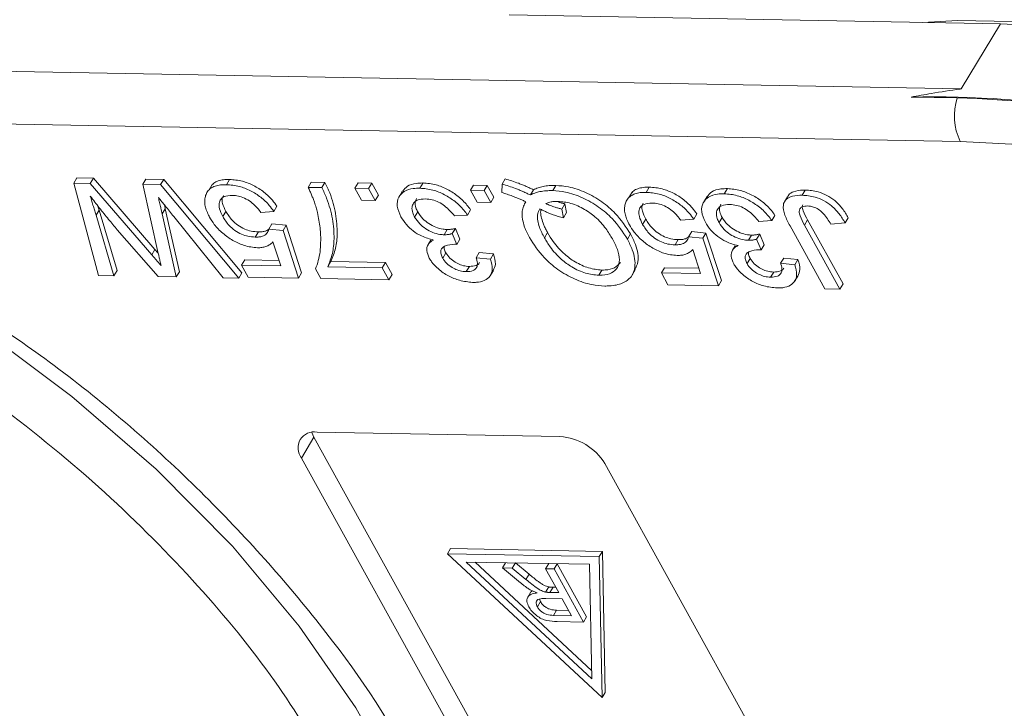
# Model space of a CAD drawing. Header units: millimetres. Extents: x 8853 to 11418, y 45 to 1005.
# Tile 96 of 256: x 9696 to 9719, y 691 to 707. Entities that reach past the tile are written whole.
import ezdxf

# ---------------------------------------------------------------- set-up
doc = ezdxf.new("R2010")
doc.units = ezdxf.units.MM

msp = doc.modelspace()

# ---------------------------------------------------------------- linework, layer by layer
at = {"color": 7, "linetype": 'Continuous', "lineweight": 15}
for p, q in [((9718.454, 706.763), (9707.038, 706.972)), ((9718.454, 706.763), (9717.544, 705.252)), ((9717.544, 705.252), (9689.462, 705.767)), ((9717.45, 705.042), (9716.38, 705.062)), ((9688.651, 704.56), (9717.521, 704.03)), ((9696.993, 703.185), (9696.92, 703.064)), ((9696.993, 703.185), (9697.376, 703.178)), ((9697.376, 703.178), (9697.303, 703.057)), ((9697.376, 703.178), (9698.805, 701.517)), ((9697.493, 700.915), (9696.92, 703.064)), ((9696.92, 703.064), (9697.303, 703.057)), ((9697.303, 703.057), (9698.732, 701.396)), ((9698.525, 703.034), (9698.597, 703.155)), ((9698.884, 701.428), (9698.525, 703.034)), ((9698.525, 703.034), (9698.937, 703.027)), ((9698.597, 703.155), (9699.009, 703.148)), ((9699.009, 703.148), (9698.937, 703.027)), ((9698.937, 703.027), (9700.753, 700.855)), ((9699.009, 703.148), (9700.826, 700.976)), ((9700.137, 703.029), (9700.064, 702.908)), ((9700.465, 703.026), (9700.538, 703.147)), ((9702.44, 703.085), (9702.367, 702.964)), ((9702.367, 702.964), (9702.684, 702.958)), ((9702.44, 703.085), (9702.757, 703.079)), ((9702.757, 703.079), (9702.684, 702.958)), ((9703.455, 702.944), (9703.528, 703.065)), ((9703.528, 703.065), (9703.845, 703.059)), ((9703.845, 703.059), (9703.772, 702.938)), ((9703.845, 703.059), (9703.998, 702.782)), ((9704.963, 702.944), (9705.036, 703.065)), ((9706.138, 702.895), (9706.211, 703.016)), ((9706.211, 703.016), (9706.527, 703.01)), ((9706.527, 703.01), (9706.455, 702.889)), ((9706.527, 703.01), (9706.681, 702.733)), ((9706.868, 702.842), (9706.873, 703.038)), ((9706.946, 703.159), (9706.873, 703.038)), ((9708.122, 703.008), (9708.05, 702.887)), ((9710.222, 702.847), (9710.295, 702.968)), ((9703.455, 702.944), (9703.772, 702.938)), ((9703.609, 702.667), (9703.455, 702.944)), ((9703.772, 702.938), (9703.925, 702.661)), ((9703.998, 702.782), (9703.925, 702.661)), ((9704.562, 702.88), (9704.489, 702.759)), ((9706.138, 702.895), (9706.455, 702.889)), ((9706.291, 702.618), (9706.138, 702.895)), ((9706.455, 702.889), (9706.608, 702.612)), ((9706.681, 702.733), (9706.608, 702.612)), ((9707.604, 702.908), (9707.531, 702.787)), ((9709.894, 702.85), (9709.821, 702.729)), ((9711.636, 702.75), (9711.564, 702.629)), ((9712.037, 702.814), (9712.11, 702.935)), ((9713.506, 702.746), (9713.434, 702.626)), ((9713.845, 702.781), (9713.918, 702.902)), ((9697.481, 702.529), (9697.509, 702.435)), ((9701.642, 702.524), (9701.569, 702.403)), ((9703.925, 702.661), (9703.609, 702.667)), ((9706.608, 702.612), (9706.291, 702.618)), ((9707.426, 702.629), (9707.397, 702.581)), ((9708.261, 702.46), (9708.334, 702.581)), ((9708.373, 702.376), (9708.334, 702.581)), ((9697.509, 702.435), (9697.436, 702.314)), ((9697.436, 702.314), (9697.853, 700.908)), ((9697.509, 702.435), (9697.926, 701.029)), ((9699.045, 702.468), (9698.972, 702.347)), ((9698.972, 702.347), (9699.3, 700.881)), ((9699.045, 702.468), (9699.373, 701.002)), ((9700.394, 700.861), (9699.241, 702.289)), ((9700.455, 702.404), (9700.382, 702.283)), ((9701.569, 702.403), (9701.268, 702.381)), ((9704.914, 702.394), (9704.841, 702.273)), ((9706.068, 702.32), (9705.767, 702.298)), ((9706.141, 702.441), (9706.068, 702.32)), ((9708.301, 702.255), (9708.261, 702.46)), ((9708.301, 702.255), (9708.373, 702.376)), ((9711.399, 702.345), (9711.326, 702.224)), ((9711.988, 702.264), (9711.915, 702.143)), ((9713.215, 702.311), (9713.142, 702.19)), ((9701.524, 702.114), (9701.451, 701.994)), ((9701.524, 702.114), (9701.856, 702.081)), ((9701.856, 702.081), (9701.783, 701.96)), ((9701.856, 702.081), (9702.215, 700.978)), ((9710.212, 702.225), (9710.139, 702.104)), ((9711.326, 702.224), (9711.025, 702.202)), ((9713.142, 702.19), (9712.841, 702.169)), ((9714.376, 700.605), (9713.565, 702.071)), ((9713.975, 702.205), (9713.902, 702.084)), ((9713.902, 702.084), (9714.724, 700.598)), ((9713.975, 702.205), (9714.797, 700.719)), ((9714.843, 702.138), (9714.514, 702.11)), ((9714.916, 702.259), (9714.843, 702.138)), ((9698.881, 700.889), (9697.93, 701.978)), ((9701.209, 701.928), (9701.136, 701.807)), ((9701.451, 701.994), (9701.783, 701.96)), ((9701.783, 701.96), (9702.142, 700.857)), ((9705.599, 701.983), (9705.526, 701.862)), ((9705.788, 702.009), (9705.715, 701.888)), ((9705.715, 701.888), (9705.82, 701.639)), ((9705.788, 702.009), (9705.893, 701.76)), ((9707.856, 701.792), (9707.929, 701.913)), ((9709.858, 701.88), (9709.785, 701.759)), ((9711.281, 701.935), (9711.208, 701.815)), ((9711.208, 701.815), (9711.54, 701.781)), ((9711.281, 701.935), (9711.612, 701.902)), ((9711.612, 701.902), (9711.54, 701.781)), ((9711.612, 701.902), (9711.972, 700.799)), ((9712.673, 701.853), (9712.601, 701.733)), ((9712.862, 701.879), (9712.789, 701.758)), ((9712.862, 701.879), (9712.967, 701.63)), ((9701.731, 701.138), (9701.547, 701.696)), ((9705.153, 701.628), (9705.144, 701.612)), ((9705.217, 701.733), (9705.158, 701.635)), ((9705.893, 701.76), (9705.82, 701.639)), ((9710.966, 701.749), (9710.893, 701.628)), ((9711.54, 701.781), (9711.899, 700.678)), ((9712.291, 701.603), (9712.232, 701.505)), ((9712.789, 701.758), (9712.894, 701.509)), ((9712.967, 701.63), (9712.894, 701.509)), ((9698.805, 701.517), (9698.732, 701.396)), ((9705.566, 701.441), (9705.493, 701.32)), ((9706.344, 701.45), (9706.271, 701.329)), ((9706.344, 701.45), (9706.676, 701.417)), ((9706.676, 701.417), (9706.603, 701.296)), ((9711.487, 700.959), (9711.304, 701.517)), ((9712.228, 701.498), (9712.218, 701.482)), ((9700.891, 701.276), (9700.818, 701.155)), ((9700.971, 700.878), (9700.818, 701.155)), ((9700.818, 701.155), (9701.731, 701.138)), ((9700.891, 701.276), (9701.69, 701.261)), ((9702.824, 701.118), (9702.897, 701.239)), ((9702.824, 701.118), (9704.09, 701.095)), ((9702.897, 701.239), (9704.163, 701.216)), ((9704.163, 701.216), (9704.09, 701.095)), ((9704.163, 701.216), (9704.316, 700.939)), ((9706.113, 701.125), (9706.04, 701.005)), ((9706.271, 701.329), (9706.603, 701.296)), ((9712.64, 701.312), (9712.567, 701.191)), ((9713.418, 701.32), (9713.346, 701.2)), ((9713.346, 701.2), (9713.677, 701.166)), ((9713.418, 701.32), (9713.75, 701.287)), ((9713.75, 701.287), (9713.677, 701.166)), ((9697.853, 700.908), (9697.493, 700.915)), ((9697.926, 701.029), (9697.853, 700.908)), ((9699.3, 700.881), (9698.881, 700.889)), ((9699.373, 701.002), (9699.3, 700.881)), ((9700.826, 700.976), (9700.753, 700.855)), ((9702.215, 700.978), (9702.142, 700.857)), ((9702.661, 700.847), (9702.537, 701.071)), ((9704.09, 701.095), (9704.243, 700.818)), ((9704.316, 700.939), (9704.243, 700.818)), ((9706.598, 700.911), (9706.671, 701.031)), ((9709.119, 700.921), (9709.191, 701.042)), ((9709.895, 700.922), (9709.967, 701.043)), ((9710.648, 701.097), (9710.575, 700.976)), ((9710.728, 700.699), (9710.575, 700.976)), ((9710.575, 700.976), (9711.487, 700.959)), ((9710.648, 701.097), (9711.447, 701.082)), ((9713.187, 700.996), (9713.114, 700.875)), ((9713.672, 700.781), (9713.745, 700.902)), ((9700.753, 700.855), (9700.394, 700.861)), ((9702.142, 700.857), (9700.971, 700.878)), ((9704.243, 700.818), (9702.661, 700.847)), ((9711.899, 700.678), (9710.728, 700.699)), ((9711.972, 700.799), (9711.899, 700.678)), ((9714.797, 700.719), (9714.724, 700.598)), ((9714.724, 700.598), (9714.376, 700.605)), ((9702.451, 697.269), (9702.502, 697.156)), ((9702.574, 697.277), (9708.217, 697.173)), ((9702.211, 696.673), (9702.502, 697.156)), ((9702.502, 697.156), (9710.355, 682.957)), ((9710.064, 682.473), (9702.211, 696.673)), ((9709.264, 696.543), (9717.117, 682.344)), ((9705.678, 694.569), (9705.605, 694.448)), ((9709.205, 694.504), (9705.678, 694.569)), ((9709.205, 694.504), (9709.132, 694.383)), ((9709.272, 691.226), (9709.205, 694.504)), ((9709.132, 694.383), (9705.605, 694.448)), ((9705.605, 694.448), (9709.199, 691.106)), ((9706.04, 694.256), (9708.902, 694.204)), ((9708.957, 691.544), (9706.04, 694.256)), ((9708.953, 691.736), (9706.247, 694.253)), ((9709.199, 691.106), (9709.132, 694.383)), ((9706.881, 694.119), (9706.954, 694.24)), ((9707.301, 693.774), (9706.881, 694.119)), ((9706.881, 694.119), (9707.109, 694.115)), ((9707.109, 694.115), (9707.182, 694.235)), ((9707.109, 694.115), (9707.429, 693.851)), ((9707.502, 693.972), (9707.182, 694.235)), ((9707.883, 694.1), (9707.956, 694.221)), ((9707.883, 694.1), (9708.189, 693.546)), ((9708.082, 694.097), (9707.883, 694.1)), ((9708.155, 694.218), (9707.956, 694.221)), ((9708.082, 694.097), (9708.155, 694.218)), ((9708.082, 694.097), (9708.765, 692.862)), ((9708.838, 692.983), (9708.155, 694.218)), ((9708.902, 694.204), (9708.957, 691.544)), ((9707.429, 693.851), (9707.502, 693.972)), ((9707.545, 693.564), (9707.473, 693.443)), ((9707.572, 693.587), (9707.547, 693.563)), ((9707.885, 693.558), (9707.957, 693.678)), ((9707.986, 693.55), (9708.059, 693.671)), ((9708.121, 693.67), (9708.059, 693.671)), ((9707.693, 693.215), (9707.765, 693.336)), ((9707.765, 693.336), (9707.745, 693.397)), ((9707.89, 693.411), (9708.268, 693.404)), ((9707.986, 693.55), (9708.189, 693.546)), ((9708.268, 693.404), (9708.487, 693.008)), ((9708.067, 693.016), (9708.139, 693.137)), ((9708.419, 693.132), (9708.139, 693.137)), ((9708.487, 693.008), (9708.067, 693.016)), ((9708.765, 692.862), (9708.838, 692.983)), ((9708.765, 692.862), (9708.153, 692.873)), ((9709.199, 691.106), (9709.272, 691.226))]:
    msp.add_line(p, q, dxfattribs=at)
at = {"color": 7, "linetype": 'Continuous', "lineweight": 15, "flags": 128}
for points in [[(9716.653, 706.796), (9717.458, 706.842), (9719.591, 706.803)], [(9685.36, 704.344), (9687.777, 703.464), (9690.174, 702.382), (9692.513, 701.116), (9694.759, 699.683), (9696.877, 698.107), (9698.837, 696.411), (9700.606, 694.622), (9702.16, 692.765), (9703.473, 690.87), (9704.526, 688.965), (9705.304, 687.08), (9705.793, 685.243), (9705.987, 683.482), (9705.883, 681.824), (9705.483, 680.294), (9704.904, 679.097)]]:
    msp.add_lwpolyline(points, dxfattribs=at)
at = {"color": 7, "linetype": 'Continuous', "lineweight": 15}
for centre, radius, start, end in [((9717.375, 678.632), 28.151, 67.5371, 87.804), ((9716.834, 679.671), 25.395, 71.4087, 91.0234), ((9718.737, 704.624), 1.353, 162.0005, 206.0242), ((9716.655, 678.847), 26.208, 71.9714, 88.2611), ((9702.507, 696.906), 0.377, 79.7431, 218.1605), ((9708.132, 695.848), 1.328, 31.5519, 86.3409)]:
    msp.add_arc(centre, radius, start, end, dxfattribs=at)
for points, knots in [([(9717.544, 705.252), (9717.536, 705.251), (9717.301, 705.218), (9716.911, 705.158), (9716.535, 705.09), (9716.38, 705.062)], [0, 0, 0, 0, 0.0204398, 0.5957565, 1, 1, 1, 1]), ([(9684.045, 703.476), (9684.965, 703.187), (9686.838, 702.6), (9689.683, 701.33), (9692.506, 699.773), (9695.205, 697.941), (9697.679, 695.904), (9699.831, 693.74), (9701.638, 691.531), (9702.527, 690.052), (9702.964, 689.326)], [0, 0, 0, 0, 0.1198431, 0.2439998, 0.3712085, 0.5, 0.6287915, 0.7560002, 0.8801569, 1, 1, 1, 1]), ([(9700.465, 703.026), (9700.419, 703.026), (9700.325, 703.024), (9700.202, 702.997), (9700.1, 702.945), (9700.037, 702.884), (9700.002, 702.824), (9699.99, 702.792), (9699.984, 702.775)], [0, 0, 0, 0, 0.195914, 0.39631, 0.592972, 0.797743, 0.898464, 1, 1, 1, 1]), ([(9700.141, 703.026), (9700.151, 703.038), (9700.185, 703.075), (9700.272, 703.116), (9700.374, 703.139), (9700.466, 703.147), (9700.514, 703.147), (9700.538, 703.147)], [0, 0, 0, 0, 0.1334229, 0.4162714, 0.7105506, 0.8547991, 1, 1, 1, 1]), ([(9700.465, 703.026), (9700.564, 703.018), (9700.744, 703.004), (9701.028, 702.893), (9701.273, 702.738), (9701.454, 702.565), (9701.536, 702.45), (9701.569, 702.403)], [0, 0, 0, 0, 0.248379, 0.451028, 0.653732, 0.857674, 1, 1, 1, 1]), ([(9700.538, 703.147), (9700.637, 703.139), (9700.817, 703.125), (9701.101, 703.014), (9701.345, 702.859), (9701.527, 702.686), (9701.609, 702.571), (9701.642, 702.524)], [0, 0, 0, 0, 0.248379, 0.451028, 0.653732, 0.857674, 1, 1, 1, 1]), ([(9702.583, 702.379), (9702.573, 702.418), (9702.553, 702.497), (9702.517, 702.606), (9702.481, 702.704), (9702.446, 702.79), (9702.408, 702.877), (9702.381, 702.935), (9702.367, 702.964)], [0, 0, 0, 0, 0.207128, 0.414579, 0.560657, 0.706858, 0.853397, 1, 1, 1, 1]), ([(9702.684, 702.958), (9702.723, 702.876), (9702.839, 702.629), (9702.944, 702.224), (9702.98, 701.796), (9702.942, 701.422), (9702.864, 701.22), (9702.824, 701.118)], [0, 0, 0, 0, 0.12089, 0.363049, 0.611426, 0.804202, 1, 1, 1, 1]), ([(9702.757, 703.079), (9702.795, 702.997), (9702.912, 702.75), (9703.017, 702.345), (9703.053, 701.917), (9703.015, 701.543), (9702.936, 701.341), (9702.897, 701.239)], [0, 0, 0, 0, 0.1208896, 0.3630487, 0.6114263, 0.8042019, 1, 1, 1, 1]), ([(9704.567, 702.876), (9704.598, 702.917), (9704.667, 703.007), (9704.845, 703.061), (9704.983, 703.064), (9705.036, 703.065)], [0, 0, 0, 0, 0.333604, 0.74663, 1, 1, 1, 1]), ([(9705.036, 703.065), (9705.135, 703.056), (9705.319, 703.041), (9705.61, 702.922), (9705.862, 702.758), (9706.037, 702.587), (9706.114, 702.479), (9706.141, 702.441)], [0, 0, 0, 0, 0.2495954, 0.4606301, 0.6714689, 0.8868588, 1, 1, 1, 1]), ([(9706.873, 703.038), (9706.925, 703.023), (9707.029, 702.993), (9707.163, 702.946), (9707.273, 702.903), (9707.359, 702.866), (9707.445, 702.827), (9707.503, 702.8), (9707.531, 702.787)], [0, 0, 0, 0, 0.237022, 0.475091, 0.605871, 0.736859, 0.868386, 1, 1, 1, 1]), ([(9706.946, 703.159), (9706.997, 703.144), (9707.102, 703.114), (9707.235, 703.067), (9707.346, 703.023), (9707.432, 702.987), (9707.518, 702.948), (9707.575, 702.921), (9707.604, 702.908)], [0, 0, 0, 0, 0.237022, 0.475091, 0.605871, 0.736859, 0.868386, 1, 1, 1, 1]), ([(9707.604, 702.908), (9707.638, 702.924), (9707.706, 702.956), (9707.807, 702.982), (9707.896, 702.997), (9707.968, 703.004), (9708.044, 703.008), (9708.096, 703.008), (9708.122, 703.008)], [0, 0, 0, 0, 0.236029, 0.474761, 0.60501, 0.7357, 0.867655, 1, 1, 1, 1]), ([(9708.122, 703.008), (9708.22, 703.001), (9708.44, 702.985), (9708.817, 702.857), (9709.196, 702.639), (9709.581, 702.307), (9709.753, 702.043), (9709.858, 701.88)], [0, 0, 0, 0, 0.150098, 0.337156, 0.525352, 0.708308, 1, 1, 1, 1]), ([(9709.898, 702.847), (9709.908, 702.859), (9709.942, 702.896), (9710.028, 702.937), (9710.131, 702.96), (9710.223, 702.968), (9710.271, 702.968), (9710.295, 702.968)], [0, 0, 0, 0, 0.1334229, 0.4162714, 0.7105506, 0.8547991, 1, 1, 1, 1]), ([(9710.295, 702.968), (9710.394, 702.96), (9710.574, 702.946), (9710.858, 702.835), (9711.102, 702.68), (9711.284, 702.507), (9711.365, 702.392), (9711.399, 702.345)], [0, 0, 0, 0, 0.248379, 0.451028, 0.653732, 0.857674, 1, 1, 1, 1]), ([(9697.93, 701.978), (9697.862, 702.058), (9697.758, 702.183), (9697.62, 702.353), (9697.513, 702.488), (9697.407, 702.622), (9697.339, 702.713), (9697.304, 702.758)], [0, 0, 0, 0, 0.310606, 0.482888, 0.655191, 0.82758, 1, 1, 1, 1]), ([(9697.304, 702.758), (9697.316, 702.718), (9697.34, 702.638), (9697.373, 702.524), (9697.406, 702.416), (9697.426, 702.348), (9697.436, 702.314)], [0, 0, 0, 0, 0.27018, 0.54036, 0.770179, 1, 1, 1, 1]), ([(9699.241, 702.289), (9699.209, 702.329), (9699.143, 702.41), (9699.052, 702.524), (9698.966, 702.63), (9698.913, 702.696), (9698.887, 702.729)], [0, 0, 0, 0, 0.275241, 0.550482, 0.775241, 1, 1, 1, 1]), ([(9698.887, 702.729), (9698.895, 702.689), (9698.913, 702.611), (9698.936, 702.508), (9698.956, 702.42), (9698.966, 702.371), (9698.972, 702.347)], [0, 0, 0, 0, 0.308896, 0.617792, 0.808896, 1, 1, 1, 1]), ([(9699.984, 702.775), (9699.975, 702.742), (9699.958, 702.675), (9699.964, 702.561), (9699.996, 702.439), (9700.038, 702.342), (9700.068, 702.286), (9700.075, 702.272)], [0, 0, 0, 0, 0.228036, 0.461347, 0.689746, 0.923403, 1, 1, 1, 1]), ([(9700.601, 702.777), (9700.534, 702.773), (9700.422, 702.766), (9700.326, 702.689), (9700.29, 702.59), (9700.299, 702.453), (9700.352, 702.345), (9700.382, 702.283)], [0, 0, 0, 0, 0.2426891, 0.4065842, 0.570206, 0.7509459, 1, 1, 1, 1]), ([(9700.396, 702.776), (9700.386, 702.755), (9700.36, 702.702), (9700.374, 702.573), (9700.425, 702.466), (9700.455, 702.404)], [0, 0, 0, 0, 0.208655, 0.541437, 1, 1, 1, 1]), ([(9701.268, 702.381), (9701.216, 702.446), (9701.133, 702.552), (9700.967, 702.676), (9700.818, 702.745), (9700.694, 702.773), (9700.627, 702.776), (9700.601, 702.777)], [0, 0, 0, 0, 0.323008, 0.519347, 0.717293, 0.893001, 1, 1, 1, 1]), ([(9704.523, 702.281), (9704.486, 702.365), (9704.411, 702.533), (9704.457, 702.737), (9704.588, 702.879), (9704.771, 702.94), (9704.91, 702.943), (9704.963, 702.944)], [0, 0, 0, 0, 0.228572, 0.459007, 0.660095, 0.870765, 1, 1, 1, 1]), ([(9704.963, 702.944), (9705.062, 702.935), (9705.246, 702.92), (9705.537, 702.801), (9705.79, 702.638), (9705.965, 702.467), (9706.041, 702.358), (9706.068, 702.32)], [0, 0, 0, 0, 0.249595, 0.46063, 0.671469, 0.886859, 1, 1, 1, 1]), ([(9707.426, 702.629), (9707.401, 702.64), (9707.349, 702.663), (9707.271, 702.697), (9707.193, 702.729), (9707.099, 702.766), (9706.991, 702.805), (9706.909, 702.83), (9706.868, 702.842)], [0, 0, 0, 0, 0.1399626, 0.2799557, 0.4199377, 0.560053, 0.7795716, 1, 1, 1, 1]), ([(9707.531, 702.787), (9707.565, 702.803), (9707.633, 702.835), (9707.734, 702.861), (9707.823, 702.876), (9707.895, 702.883), (9707.971, 702.888), (9708.023, 702.887), (9708.05, 702.887)], [0, 0, 0, 0, 0.236029, 0.474761, 0.60501, 0.7357, 0.867655, 1, 1, 1, 1]), ([(9708.05, 702.887), (9708.147, 702.88), (9708.367, 702.864), (9708.744, 702.736), (9709.123, 702.518), (9709.508, 702.186), (9709.68, 701.922), (9709.785, 701.759)], [0, 0, 0, 0, 0.150098, 0.337156, 0.525352, 0.708308, 1, 1, 1, 1]), ([(9710.222, 702.847), (9710.176, 702.847), (9710.082, 702.845), (9709.959, 702.818), (9709.857, 702.766), (9709.794, 702.705), (9709.759, 702.645), (9709.747, 702.613), (9709.741, 702.596)], [0, 0, 0, 0, 0.195914, 0.39631, 0.592972, 0.797743, 0.898464, 1, 1, 1, 1]), ([(9710.222, 702.847), (9710.321, 702.839), (9710.501, 702.825), (9710.785, 702.714), (9711.029, 702.559), (9711.211, 702.386), (9711.293, 702.271), (9711.326, 702.224)], [0, 0, 0, 0, 0.248379, 0.451028, 0.653732, 0.857674, 1, 1, 1, 1]), ([(9711.598, 702.151), (9711.56, 702.235), (9711.485, 702.404), (9711.531, 702.607), (9711.663, 702.75), (9711.845, 702.811), (9711.984, 702.813), (9712.037, 702.814)], [0, 0, 0, 0, 0.228572, 0.459007, 0.660095, 0.870765, 1, 1, 1, 1]), ([(9711.642, 702.747), (9711.672, 702.787), (9711.741, 702.877), (9711.919, 702.931), (9712.057, 702.934), (9712.11, 702.935)], [0, 0, 0, 0, 0.333604, 0.74663, 1, 1, 1, 1]), ([(9712.037, 702.814), (9712.137, 702.806), (9712.32, 702.79), (9712.611, 702.671), (9712.864, 702.508), (9713.039, 702.337), (9713.116, 702.228), (9713.142, 702.19)], [0, 0, 0, 0, 0.249595, 0.46063, 0.671469, 0.886859, 1, 1, 1, 1]), ([(9712.11, 702.935), (9712.209, 702.926), (9712.393, 702.911), (9712.684, 702.792), (9712.937, 702.629), (9713.112, 702.458), (9713.189, 702.349), (9713.215, 702.311)], [0, 0, 0, 0, 0.2495954, 0.4606301, 0.6714689, 0.8868588, 1, 1, 1, 1]), ([(9713.565, 702.071), (9713.521, 702.154), (9713.435, 702.319), (9713.387, 702.534), (9713.453, 702.674), (9713.583, 702.757), (9713.728, 702.781), (9713.827, 702.781), (9713.845, 702.781)], [0, 0, 0, 0, 0.230985, 0.464973, 0.609952, 0.754605, 0.955682, 1, 1, 1, 1]), ([(9713.514, 702.742), (9713.52, 702.758), (9713.542, 702.814), (9713.66, 702.876), (9713.801, 702.901), (9713.9, 702.902), (9713.918, 702.902)], [0, 0, 0, 0, 0.13032, 0.452849, 0.901185, 1, 1, 1, 1]), ([(9713.845, 702.781), (9713.944, 702.773), (9714.106, 702.76), (9714.35, 702.663), (9714.55, 702.528), (9714.723, 702.345), (9714.802, 702.21), (9714.843, 702.138)], [0, 0, 0, 0, 0.257051, 0.4188059, 0.5813296, 0.7801411, 1, 1, 1, 1]), ([(9713.918, 702.902), (9714.017, 702.894), (9714.179, 702.881), (9714.423, 702.784), (9714.623, 702.649), (9714.795, 702.466), (9714.875, 702.33), (9714.916, 702.259)], [0, 0, 0, 0, 0.257051, 0.4188059, 0.5813296, 0.7801411, 1, 1, 1, 1]), ([(9699.025, 702.557), (9699.026, 702.552), (9699.033, 702.522), (9699.039, 702.492), (9699.045, 702.468)], [0, 0, 0, 0, 0.183492, 1, 1, 1, 1]), ([(9705.089, 702.695), (9705.022, 702.69), (9704.907, 702.683), (9704.809, 702.603), (9704.771, 702.501), (9704.786, 702.385), (9704.825, 702.305), (9704.841, 702.273)], [0, 0, 0, 0, 0.269591, 0.459441, 0.648883, 0.856246, 1, 1, 1, 1]), ([(9704.884, 702.703), (9704.871, 702.677), (9704.841, 702.617), (9704.859, 702.505), (9704.898, 702.426), (9704.914, 702.394)], [0, 0, 0, 0, 0.310413, 0.717671, 1, 1, 1, 1]), ([(9705.767, 702.298), (9705.697, 702.381), (9705.595, 702.502), (9705.401, 702.626), (9705.241, 702.683), (9705.142, 702.691), (9705.089, 702.695)], [0, 0, 0, 0, 0.404921, 0.593605, 0.78306, 1, 1, 1, 1]), ([(9707.51, 701.795), (9707.488, 701.837), (9707.444, 701.919), (9707.385, 702.065), (9707.34, 702.232), (9707.335, 702.394), (9707.367, 702.527), (9707.406, 702.595), (9707.426, 702.629)], [0, 0, 0, 0, 0.1326843, 0.2660412, 0.4742143, 0.6889345, 0.8428267, 1, 1, 1, 1]), ([(9707.89, 702.587), (9707.91, 702.595), (9707.948, 702.612), (9708.004, 702.625), (9708.051, 702.633), (9708.089, 702.637), (9708.128, 702.638), (9708.155, 702.638), (9708.169, 702.638)], [0, 0, 0, 0, 0.244198, 0.490285, 0.616798, 0.743692, 0.871739, 1, 1, 1, 1]), ([(9708.261, 702.46), (9708.235, 702.466), (9708.183, 702.478), (9708.113, 702.499), (9708.052, 702.521), (9707.998, 702.541), (9707.944, 702.563), (9707.908, 702.579), (9707.89, 702.587)], [0, 0, 0, 0, 0.2105407, 0.4218235, 0.5655569, 0.7096369, 0.8547182, 1, 1, 1, 1]), ([(9708.169, 702.638), (9708.269, 702.629), (9708.47, 702.61), (9708.781, 702.467), (9709.067, 702.263), (9709.285, 702.021), (9709.39, 701.845), (9709.438, 701.765)], [0, 0, 0, 0, 0.20131, 0.404755, 0.576193, 0.805812, 1, 1, 1, 1]), ([(9708.334, 702.581), (9708.308, 702.587), (9708.26, 702.598), (9708.211, 702.613), (9708.188, 702.62)], [0, 0, 0, 0, 0.534824, 1, 1, 1, 1]), ([(9709.741, 702.596), (9709.732, 702.563), (9709.715, 702.496), (9709.721, 702.382), (9709.753, 702.26), (9709.795, 702.163), (9709.824, 702.107), (9709.832, 702.094)], [0, 0, 0, 0, 0.228036, 0.461347, 0.689746, 0.923403, 1, 1, 1, 1]), ([(9710.358, 702.598), (9710.291, 702.594), (9710.179, 702.587), (9710.083, 702.51), (9710.047, 702.411), (9710.056, 702.274), (9710.109, 702.167), (9710.139, 702.104)], [0, 0, 0, 0, 0.242689, 0.406584, 0.570206, 0.750946, 1, 1, 1, 1]), ([(9710.152, 702.597), (9710.143, 702.576), (9710.117, 702.523), (9710.131, 702.394), (9710.182, 702.287), (9710.212, 702.225)], [0, 0, 0, 0, 0.2086554, 0.541437, 1, 1, 1, 1]), ([(9711.025, 702.202), (9710.973, 702.267), (9710.89, 702.373), (9710.724, 702.497), (9710.575, 702.566), (9710.45, 702.594), (9710.383, 702.597), (9710.358, 702.598)], [0, 0, 0, 0, 0.323008, 0.519347, 0.717293, 0.893001, 1, 1, 1, 1]), ([(9712.164, 702.565), (9712.096, 702.561), (9711.982, 702.554), (9711.883, 702.474), (9711.845, 702.371), (9711.86, 702.255), (9711.899, 702.176), (9711.915, 702.143)], [0, 0, 0, 0, 0.269591, 0.459441, 0.648883, 0.856246, 1, 1, 1, 1]), ([(9711.958, 702.573), (9711.945, 702.547), (9711.916, 702.487), (9711.933, 702.375), (9711.972, 702.296), (9711.988, 702.264)], [0, 0, 0, 0, 0.310413, 0.717671, 1, 1, 1, 1]), ([(9712.841, 702.169), (9712.771, 702.251), (9712.669, 702.372), (9712.475, 702.497), (9712.315, 702.554), (9712.216, 702.561), (9712.164, 702.565)], [0, 0, 0, 0, 0.404921, 0.593605, 0.78306, 1, 1, 1, 1]), ([(9713.968, 702.532), (9713.926, 702.529), (9713.852, 702.523), (9713.791, 702.469), (9713.769, 702.396), (9713.805, 702.263), (9713.863, 702.156), (9713.902, 702.084)], [0, 0, 0, 0, 0.19306, 0.330934, 0.468862, 0.645656, 1, 1, 1, 1]), ([(9713.861, 702.559), (9713.856, 702.547), (9713.841, 702.507), (9713.88, 702.383), (9713.937, 702.276), (9713.975, 702.205)], [0, 0, 0, 0, 0.131073, 0.420302, 1, 1, 1, 1]), ([(9714.514, 702.11), (9714.462, 702.194), (9714.392, 702.308), (9714.25, 702.44), (9714.142, 702.499), (9714.045, 702.527), (9713.991, 702.53), (9713.968, 702.532)], [0, 0, 0, 0, 0.4413221, 0.5983481, 0.7568563, 0.895495, 1, 1, 1, 1]), ([(9701.186, 701.56), (9701.085, 701.57), (9700.9, 701.589), (9700.614, 701.725), (9700.371, 701.894), (9700.188, 702.086), (9700.109, 702.216), (9700.075, 702.272)], [0, 0, 0, 0, 0.238357, 0.435095, 0.63094, 0.839011, 1, 1, 1, 1]), ([(9700.382, 702.283), (9700.426, 702.214), (9700.496, 702.101), (9700.658, 701.959), (9700.813, 701.869), (9700.98, 701.817), (9701.081, 701.811), (9701.136, 701.807)], [0, 0, 0, 0, 0.284133, 0.463731, 0.644535, 0.805022, 1, 1, 1, 1]), ([(9700.455, 702.404), (9700.498, 702.335), (9700.569, 702.222), (9700.73, 702.08), (9700.886, 701.99), (9701.053, 701.938), (9701.153, 701.932), (9701.209, 701.928)], [0, 0, 0, 0, 0.284133, 0.463731, 0.644535, 0.805022, 1, 1, 1, 1]), ([(9702.537, 701.071), (9702.561, 701.134), (9702.632, 701.324), (9702.663, 701.645), (9702.656, 702.02), (9702.607, 702.258), (9702.583, 702.379)], [0, 0, 0, 0, 0.165203, 0.496137, 0.746721, 1, 1, 1, 1]), ([(9705.281, 701.74), (9705.188, 701.765), (9705.025, 701.809), (9704.804, 701.947), (9704.634, 702.104), (9704.562, 702.22), (9704.523, 702.281)], [0, 0, 0, 0, 0.302387, 0.525374, 0.748493, 1, 1, 1, 1]), ([(9704.841, 702.273), (9704.877, 702.218), (9704.941, 702.12), (9705.098, 701.997), (9705.261, 701.911), (9705.41, 701.869), (9705.494, 701.864), (9705.526, 701.862)], [0, 0, 0, 0, 0.254178, 0.457835, 0.661032, 0.868746, 1, 1, 1, 1]), ([(9704.914, 702.394), (9704.95, 702.339), (9705.014, 702.241), (9705.17, 702.117), (9705.334, 702.031), (9705.483, 701.989), (9705.567, 701.985), (9705.599, 701.983)], [0, 0, 0, 0, 0.254178, 0.457835, 0.661032, 0.868746, 1, 1, 1, 1]), ([(9707.856, 701.792), (9707.835, 701.833), (9707.791, 701.916), (9707.737, 702.048), (9707.698, 702.188), (9707.694, 702.309), (9707.714, 702.403), (9707.738, 702.446), (9707.75, 702.468)], [0, 0, 0, 0, 0.166848, 0.334564, 0.540524, 0.752508, 0.875078, 1, 1, 1, 1]), ([(9707.75, 702.468), (9707.775, 702.454), (9707.826, 702.426), (9707.903, 702.39), (9707.982, 702.356), (9708.074, 702.321), (9708.181, 702.286), (9708.261, 702.266), (9708.301, 702.255)], [0, 0, 0, 0, 0.141069, 0.282767, 0.423903, 0.56572, 0.782095, 1, 1, 1, 1]), ([(9707.777, 702.453), (9707.774, 702.432), (9707.764, 702.367), (9707.787, 702.243), (9707.831, 702.112), (9707.882, 702.001), (9707.914, 701.942), (9707.929, 701.913)], [0, 0, 0, 0, 0.134861, 0.4076624, 0.6882604, 0.8438926, 1, 1, 1, 1]), ([(9711.988, 702.264), (9712.024, 702.209), (9712.088, 702.111), (9712.245, 701.988), (9712.408, 701.902), (9712.557, 701.86), (9712.641, 701.855), (9712.673, 701.853)], [0, 0, 0, 0, 0.254178, 0.457835, 0.661032, 0.868746, 1, 1, 1, 1]), ([(9710.943, 701.381), (9710.842, 701.391), (9710.657, 701.41), (9710.371, 701.546), (9710.128, 701.715), (9709.945, 701.907), (9709.866, 702.037), (9709.832, 702.094)], [0, 0, 0, 0, 0.238357, 0.435095, 0.63094, 0.839011, 1, 1, 1, 1]), ([(9710.139, 702.104), (9710.183, 702.035), (9710.253, 701.922), (9710.415, 701.78), (9710.57, 701.69), (9710.737, 701.638), (9710.838, 701.632), (9710.893, 701.628)], [0, 0, 0, 0, 0.284133, 0.463731, 0.644535, 0.805022, 1, 1, 1, 1]), ([(9710.212, 702.225), (9710.255, 702.156), (9710.326, 702.043), (9710.487, 701.901), (9710.643, 701.811), (9710.81, 701.759), (9710.91, 701.753), (9710.966, 701.749)], [0, 0, 0, 0, 0.284133, 0.463731, 0.644535, 0.805022, 1, 1, 1, 1]), ([(9712.356, 701.61), (9712.262, 701.635), (9712.099, 701.679), (9711.879, 701.817), (9711.708, 701.974), (9711.636, 702.09), (9711.598, 702.151)], [0, 0, 0, 0, 0.302387, 0.525374, 0.748493, 1, 1, 1, 1]), ([(9711.915, 702.143), (9711.951, 702.088), (9712.015, 701.99), (9712.172, 701.867), (9712.335, 701.781), (9712.484, 701.739), (9712.568, 701.734), (9712.601, 701.733)], [0, 0, 0, 0, 0.254178, 0.457835, 0.661032, 0.868746, 1, 1, 1, 1]), ([(9701.136, 701.807), (9701.166, 701.808), (9701.226, 701.809), (9701.301, 701.824), (9701.36, 701.852), (9701.402, 701.89), (9701.436, 701.936), (9701.446, 701.974), (9701.451, 701.994)], [0, 0, 0, 0, 0.1817742, 0.3670305, 0.5185126, 0.6750267, 0.8352872, 1, 1, 1, 1]), ([(9701.209, 701.928), (9701.238, 701.929), (9701.299, 701.929), (9701.374, 701.945), (9701.431, 701.971), (9701.456, 701.996), (9701.468, 702.007)], [0, 0, 0, 0, 0.276906, 0.559116, 0.789877, 1, 1, 1, 1]), ([(9705.526, 701.862), (9705.538, 701.862), (9705.561, 701.862), (9705.594, 701.865), (9705.626, 701.869), (9705.656, 701.874), (9705.686, 701.881), (9705.705, 701.886), (9705.715, 701.888)], [0, 0, 0, 0, 0.169524, 0.339551, 0.504185, 0.669008, 0.834436, 1, 1, 1, 1]), ([(9705.599, 701.983), (9705.611, 701.983), (9705.634, 701.983), (9705.667, 701.986), (9705.698, 701.99), (9705.729, 701.995), (9705.759, 702.002), (9705.778, 702.006), (9705.788, 702.009)], [0, 0, 0, 0, 0.169524, 0.339551, 0.504185, 0.669008, 0.834436, 1, 1, 1, 1]), ([(9709.191, 701.042), (9709.091, 701.052), (9708.889, 701.073), (9708.577, 701.217), (9708.287, 701.431), (9708.074, 701.671), (9707.971, 701.843), (9707.929, 701.913)], [0, 0, 0, 0, 0.203222, 0.407586, 0.580719, 0.828764, 1, 1, 1, 1]), ([(9709.858, 701.88), (9709.899, 701.798), (9710.009, 701.575), (9710.069, 701.272), (9709.988, 701.108), (9709.959, 701.047)], [0, 0, 0, 0, 0.268828, 0.729819, 1, 1, 1, 1]), ([(9710.893, 701.628), (9710.923, 701.629), (9710.983, 701.63), (9711.058, 701.645), (9711.117, 701.673), (9711.159, 701.711), (9711.193, 701.757), (9711.203, 701.795), (9711.208, 701.815)], [0, 0, 0, 0, 0.181774, 0.36703, 0.518513, 0.675027, 0.835287, 1, 1, 1, 1]), ([(9710.966, 701.749), (9710.995, 701.75), (9711.055, 701.75), (9711.131, 701.766), (9711.188, 701.792), (9711.213, 701.817), (9711.225, 701.828)], [0, 0, 0, 0, 0.276906, 0.559116, 0.789877, 1, 1, 1, 1]), ([(9712.673, 701.853), (9712.685, 701.853), (9712.708, 701.854), (9712.741, 701.856), (9712.773, 701.861), (9712.803, 701.866), (9712.833, 701.872), (9712.852, 701.877), (9712.862, 701.879)], [0, 0, 0, 0, 0.169524, 0.339551, 0.504185, 0.669008, 0.834436, 1, 1, 1, 1]), ([(9701.547, 701.696), (9701.535, 701.684), (9701.511, 701.66), (9701.471, 701.63), (9701.428, 701.606), (9701.372, 701.583), (9701.294, 701.563), (9701.222, 701.561), (9701.186, 701.56)], [0, 0, 0, 0, 0.1473637, 0.2953519, 0.4185536, 0.5425511, 0.7679639, 1, 1, 1, 1]), ([(9705.182, 701.317), (9705.156, 701.378), (9705.106, 701.495), (9705.141, 701.634), (9705.216, 701.705), (9705.268, 701.733), (9705.281, 701.74)], [0, 0, 0, 0, 0.328269, 0.636143, 0.9088, 1, 1, 1, 1]), ([(9705.773, 701.643), (9705.695, 701.637), (9705.577, 701.627), (9705.478, 701.56), (9705.443, 701.493), (9705.449, 701.412), (9705.478, 701.352), (9705.493, 701.32)], [0, 0, 0, 0, 0.36756, 0.550992, 0.695411, 0.839595, 1, 1, 1, 1]), ([(9705.524, 701.583), (9705.524, 701.567), (9705.523, 701.523), (9705.549, 701.473), (9705.566, 701.441)], [0, 0, 0, 0, 0.360196, 1, 1, 1, 1]), ([(9705.82, 701.639), (9705.816, 701.64), (9705.808, 701.641), (9705.796, 701.642), (9705.784, 701.643), (9705.777, 701.643), (9705.773, 701.643)], [0, 0, 0, 0, 0.250087, 0.500185, 0.75003, 1, 1, 1, 1]), ([(9709.258, 700.671), (9709.16, 700.678), (9708.938, 700.694), (9708.555, 700.82), (9708.167, 701.041), (9707.782, 701.374), (9707.613, 701.636), (9707.51, 701.795)], [0, 0, 0, 0, 0.149201, 0.339719, 0.531658, 0.715646, 1, 1, 1, 1]), ([(9709.119, 700.921), (9709.018, 700.931), (9708.816, 700.952), (9708.504, 701.096), (9708.215, 701.31), (9708.001, 701.55), (9707.898, 701.722), (9707.856, 701.792)], [0, 0, 0, 0, 0.203222, 0.407586, 0.580719, 0.828764, 1, 1, 1, 1]), ([(9709.438, 701.765), (9709.48, 701.682), (9709.564, 701.517), (9709.618, 701.283), (9709.57, 701.091), (9709.429, 700.962), (9709.257, 700.921), (9709.146, 700.921), (9709.119, 700.921)], [0, 0, 0, 0, 0.199014, 0.399339, 0.580729, 0.762132, 0.942113, 1, 1, 1, 1]), ([(9709.785, 701.759), (9709.827, 701.677), (9709.938, 701.453), (9709.988, 701.141), (9709.893, 700.874), (9709.68, 700.723), (9709.447, 700.672), (9709.296, 700.671), (9709.258, 700.671)], [0, 0, 0, 0, 0.148072, 0.401988, 0.580808, 0.75998, 0.939061, 1, 1, 1, 1]), ([(9712.256, 701.187), (9712.23, 701.248), (9712.18, 701.365), (9712.215, 701.504), (9712.29, 701.575), (9712.343, 701.603), (9712.356, 701.61)], [0, 0, 0, 0, 0.328269, 0.636143, 0.9088, 1, 1, 1, 1]), ([(9712.601, 701.733), (9712.612, 701.733), (9712.635, 701.733), (9712.668, 701.735), (9712.7, 701.74), (9712.73, 701.745), (9712.76, 701.751), (9712.779, 701.756), (9712.789, 701.758)], [0, 0, 0, 0, 0.169524, 0.339551, 0.504185, 0.669008, 0.834436, 1, 1, 1, 1]), ([(9698.732, 701.396), (9698.75, 701.375), (9698.786, 701.334), (9698.84, 701.271), (9698.884, 701.219), (9698.921, 701.177), (9698.938, 701.157), (9698.947, 701.146)], [0, 0, 0, 0, 0.249998, 0.499996, 0.75, 0.874999, 1, 1, 1, 1]), ([(9698.805, 701.517), (9698.823, 701.496), (9698.85, 701.465), (9698.876, 701.434), (9698.885, 701.424)], [0, 0, 0, 0, 0.6734938, 1, 1, 1, 1]), ([(9698.947, 701.146), (9698.943, 701.166), (9698.934, 701.205), (9698.919, 701.272), (9698.903, 701.346), (9698.89, 701.4), (9698.884, 701.428)], [0, 0, 0, 0, 0.209513, 0.419031, 0.709515, 1, 1, 1, 1]), ([(9705.566, 701.441), (9705.594, 701.399), (9705.647, 701.319), (9705.776, 701.223), (9705.909, 701.158), (9706.023, 701.13), (9706.088, 701.127), (9706.113, 701.125)], [0, 0, 0, 0, 0.248767, 0.472673, 0.663516, 0.875579, 1, 1, 1, 1]), ([(9706.676, 701.417), (9706.699, 701.335), (9706.741, 701.19), (9706.691, 701.08), (9706.669, 701.032)], [0, 0, 0, 0, 0.565146, 1, 1, 1, 1]), ([(9711.304, 701.517), (9711.292, 701.505), (9711.268, 701.481), (9711.227, 701.451), (9711.185, 701.427), (9711.129, 701.404), (9711.051, 701.384), (9710.979, 701.382), (9710.943, 701.381)], [0, 0, 0, 0, 0.1473637, 0.2953519, 0.4185536, 0.5425511, 0.7679639, 1, 1, 1, 1]), ([(9712.847, 701.513), (9712.769, 701.507), (9712.652, 701.497), (9712.553, 701.431), (9712.517, 701.364), (9712.523, 701.282), (9712.552, 701.222), (9712.567, 701.191)], [0, 0, 0, 0, 0.36756, 0.550992, 0.695411, 0.839595, 1, 1, 1, 1]), ([(9712.598, 701.453), (9712.598, 701.437), (9712.598, 701.393), (9712.624, 701.343), (9712.64, 701.312)], [0, 0, 0, 0, 0.360196, 1, 1, 1, 1]), ([(9712.894, 701.509), (9712.89, 701.51), (9712.882, 701.511), (9712.87, 701.512), (9712.859, 701.513), (9712.851, 701.513), (9712.847, 701.513)], [0, 0, 0, 0, 0.250087, 0.500185, 0.75003, 1, 1, 1, 1]), ([(9692.988, 701.148), (9694.129, 700.425), (9696.573, 698.876), (9699.857, 696.024), (9702.702, 692.865), (9704.777, 689.839), (9705.527, 687.952), (9705.853, 687.132)], [0, 0, 0, 0, 0.1900791, 0.4070523, 0.6240255, 0.8366132, 1, 1, 1, 1]), ([(9706.188, 700.755), (9706.088, 700.765), (9705.907, 700.783), (9705.622, 700.897), (9705.395, 701.052), (9705.251, 701.202), (9705.199, 701.289), (9705.182, 701.317)], [0, 0, 0, 0, 0.272752, 0.493599, 0.716338, 0.90619, 1, 1, 1, 1]), ([(9705.493, 701.32), (9705.521, 701.278), (9705.574, 701.198), (9705.704, 701.103), (9705.836, 701.037), (9705.95, 701.009), (9706.016, 701.006), (9706.04, 701.005)], [0, 0, 0, 0, 0.248767, 0.472673, 0.663516, 0.875579, 1, 1, 1, 1]), ([(9706.04, 701.005), (9706.097, 701.008), (9706.193, 701.015), (9706.278, 701.081), (9706.311, 701.176), (9706.294, 701.266), (9706.274, 701.322), (9706.271, 701.329)], [0, 0, 0, 0, 0.285919, 0.484989, 0.684325, 0.959069, 1, 1, 1, 1]), ([(9706.113, 701.125), (9706.168, 701.13), (9706.262, 701.137), (9706.336, 701.182), (9706.346, 701.214), (9706.347, 701.218)], [0, 0, 0, 0, 0.558114, 0.946696, 1, 1, 1, 1]), ([(9706.603, 701.296), (9706.625, 701.215), (9706.664, 701.069), (9706.607, 700.895), (9706.474, 700.79), (9706.318, 700.756), (9706.217, 700.755), (9706.188, 700.755)], [0, 0, 0, 0, 0.270658, 0.489263, 0.708369, 0.914642, 1, 1, 1, 1]), ([(9709.626, 701.22), (9709.586, 701.174), (9709.506, 701.08), (9709.329, 701.043), (9709.218, 701.042), (9709.191, 701.042)], [0, 0, 0, 0, 0.430786, 0.861477, 1, 1, 1, 1]), ([(9713.262, 700.625), (9713.162, 700.635), (9712.981, 700.653), (9712.696, 700.767), (9712.47, 700.922), (9712.326, 701.072), (9712.273, 701.159), (9712.256, 701.187)], [0, 0, 0, 0, 0.272752, 0.493599, 0.716338, 0.90619, 1, 1, 1, 1]), ([(9712.567, 701.191), (9712.595, 701.148), (9712.649, 701.068), (9712.778, 700.973), (9712.91, 700.908), (9713.024, 700.88), (9713.09, 700.876), (9713.114, 700.875)], [0, 0, 0, 0, 0.248767, 0.472673, 0.663516, 0.875579, 1, 1, 1, 1]), ([(9712.64, 701.312), (9712.668, 701.269), (9712.721, 701.189), (9712.851, 701.094), (9712.983, 701.028), (9713.097, 701), (9713.163, 700.997), (9713.187, 700.996)], [0, 0, 0, 0, 0.248767, 0.472673, 0.663516, 0.875579, 1, 1, 1, 1]), ([(9713.114, 700.875), (9713.171, 700.879), (9713.268, 700.885), (9713.352, 700.951), (9713.385, 701.047), (9713.368, 701.137), (9713.348, 701.192), (9713.346, 701.2)], [0, 0, 0, 0, 0.285919, 0.484989, 0.684325, 0.959069, 1, 1, 1, 1]), ([(9713.677, 701.166), (9713.699, 701.085), (9713.738, 700.939), (9713.682, 700.765), (9713.548, 700.66), (9713.392, 700.626), (9713.291, 700.625), (9713.262, 700.625)], [0, 0, 0, 0, 0.270658, 0.489263, 0.708369, 0.914642, 1, 1, 1, 1]), ([(9713.75, 701.287), (9713.774, 701.205), (9713.815, 701.06), (9713.765, 700.95), (9713.743, 700.903)], [0, 0, 0, 0, 0.5651457, 1, 1, 1, 1]), ([(9713.187, 700.996), (9713.242, 701), (9713.337, 701.008), (9713.41, 701.052), (9713.42, 701.084), (9713.421, 701.088)], [0, 0, 0, 0, 0.558114, 0.9466963, 1, 1, 1, 1]), ([(9707.429, 693.851), (9707.473, 693.815), (9707.563, 693.742), (9707.687, 693.647), (9707.8, 693.581), (9707.861, 693.564), (9707.885, 693.558)], [0, 0, 0, 0, 0.311481, 0.638477, 0.856708, 1, 1, 1, 1]), ([(9707.957, 693.678), (9707.939, 693.683), (9707.902, 693.693), (9707.841, 693.72), (9707.779, 693.757), (9707.7, 693.814), (9707.607, 693.886), (9707.537, 693.943), (9707.502, 693.972)], [0, 0, 0, 0, 0.109461, 0.222367, 0.36015, 0.501483, 0.750465, 1, 1, 1, 1]), ([(9707.543, 693.603), (9707.531, 693.61), (9707.506, 693.625), (9707.469, 693.648), (9707.434, 693.672), (9707.393, 693.701), (9707.349, 693.735), (9707.317, 693.761), (9707.301, 693.774)], [0, 0, 0, 0, 0.144665, 0.289487, 0.4342, 0.579222, 0.789354, 1, 1, 1, 1]), ([(9707.686, 693.54), (9707.674, 693.544), (9707.65, 693.553), (9707.614, 693.568), (9707.578, 693.584), (9707.555, 693.596), (9707.543, 693.603)], [0, 0, 0, 0, 0.250484, 0.501049, 0.749483, 1, 1, 1, 1]), ([(9708.059, 693.671), (9708.05, 693.671), (9708.034, 693.671), (9708.009, 693.673), (9707.984, 693.674), (9707.966, 693.677), (9707.957, 693.678)], [0, 0, 0, 0, 0.250322, 0.500702, 0.749867, 1, 1, 1, 1]), ([(9707.496, 693.215), (9707.477, 693.257), (9707.442, 693.333), (9707.456, 693.429), (9707.519, 693.501), (9707.609, 693.529), (9707.672, 693.538), (9707.686, 693.54)], [0, 0, 0, 0, 0.243042, 0.443531, 0.644482, 0.917379, 1, 1, 1, 1]), ([(9707.693, 693.215), (9707.681, 693.242), (9707.66, 693.29), (9707.667, 693.35), (9707.703, 693.39), (9707.782, 693.41), (9707.849, 693.411), (9707.89, 693.411)], [0, 0, 0, 0, 0.210178, 0.371226, 0.533565, 0.714898, 1, 1, 1, 1]), ([(9708.139, 693.137), (9708.09, 693.14), (9708.017, 693.144), (9707.912, 693.188), (9707.844, 693.237), (9707.794, 693.288), (9707.774, 693.322), (9707.765, 693.336)], [0, 0, 0, 0, 0.363897, 0.534205, 0.704468, 0.879693, 1, 1, 1, 1]), ([(9707.885, 693.558), (9707.889, 693.557), (9707.898, 693.555), (9707.911, 693.554), (9707.923, 693.553), (9707.94, 693.552), (9707.961, 693.55), (9707.978, 693.55), (9707.986, 693.55)], [0, 0, 0, 0, 0.125153, 0.250477, 0.375646, 0.500866, 0.750267, 1, 1, 1, 1]), ([(9708.153, 692.873), (9708.074, 692.876), (9707.958, 692.88), (9707.788, 692.935), (9707.667, 693.013), (9707.562, 693.11), (9707.517, 693.182), (9707.496, 693.215)], [0, 0, 0, 0, 0.336384, 0.490534, 0.645438, 0.837553, 1, 1, 1, 1]), ([(9708.067, 693.016), (9708.017, 693.019), (9707.944, 693.023), (9707.84, 693.068), (9707.771, 693.116), (9707.721, 693.167), (9707.701, 693.201), (9707.693, 693.215)], [0, 0, 0, 0, 0.363897, 0.534205, 0.704468, 0.879693, 1, 1, 1, 1])]:
    msp.add_open_spline(points, degree=3, knots=knots, dxfattribs=at)
msp.add_open_spline([(9722.456, 703.382), (9721.606, 703.56), (9719.906, 703.916), (9718.316, 703.992), (9717.521, 704.03)], degree=3, dxfattribs=at)

doc.saveas('drawing.dxf')
